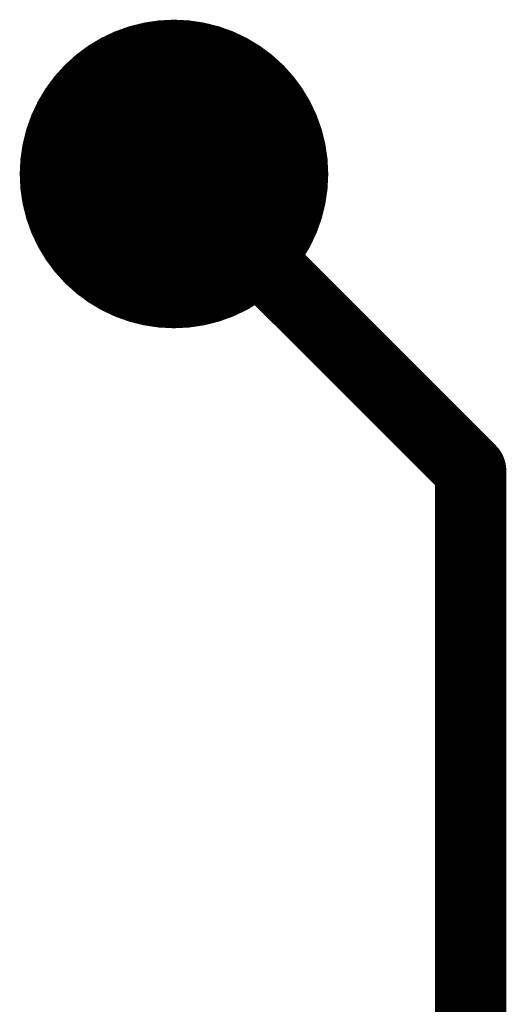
# Model space of a CAD drawing. Extents: x 0.24 to 7.39, y 0.21 to 4.62.
# Tile 28 of 33: x 5.87 to 5.95, y 3.53 to 3.7. Entities that reach past the tile are written whole.
import ezdxf

# ---------------------------------------------------------------- set-up
doc = ezdxf.new("R2010")
doc.units = 0

msp = doc.modelspace()

# ---------------------------------------------------------------- linework, layer by layer
at = {"layer": 'TOP'}
for points, const_width in [([(5.883, 3.671, 1), (5.909, 3.671, 1)], 0.026), ([(5.893, 3.671, 1), (5.899, 3.671, 1)], 0.006), ([(5.893, 3.671, 1), (5.899, 3.671, 1)], 0.006), ([(5.943, 3.621, 1), (5.949, 3.621, 1)], 0.006), ([(5.943, 3.621, 1), (5.949, 3.621, 1)], 0.006), ([(5.943, 3.621, 1), (5.949, 3.621, 1)], 0.006), ([(5.943, 3.621, 1), (5.949, 3.621, 1)], 0.006)]:
    msp.add_lwpolyline(points, format="xyb", close=True, dxfattribs=dict(at, const_width=const_width))
at = {"layer": 'TOP', "const_width": 0.012}
for points in [[(5.896, 3.671), (5.946, 3.621)], [(5.896, 3.671), (5.946, 3.621)], [(5.946, 3.621), (5.946, 3.396)], [(5.946, 3.621), (5.946, 3.396)]]:
    msp.add_lwpolyline(points, dxfattribs=at)

doc.saveas('drawing.dxf')
